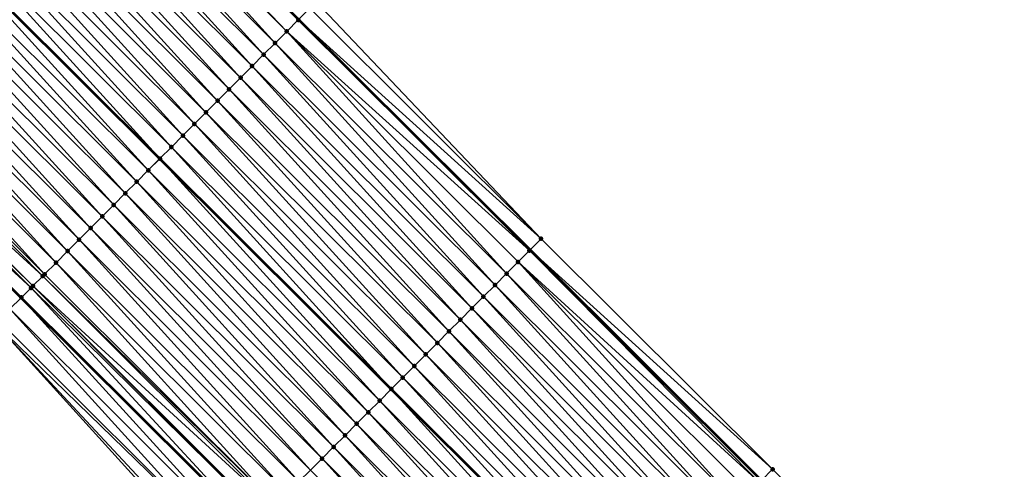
# Model space of a CAD drawing. Header units: feet. Extents: x 2017353 to 2024169, y 808050 to 818690.
# Tile 213 of 256: x 2020302 to 2020363, y 815944 to 815972. Entities that reach past the tile are written whole.
import ezdxf

# ---------------------------------------------------------------- set-up
doc = ezdxf.new("R2010")
doc.units = ezdxf.units.FT
doc.header["$MEASUREMENT"] = 0
for name, color, linetype, lineweight in [('EP_Travel Lane', 172, 'Continuous', 53), ('SB-Road Shots', 141, 'Continuous', 100), ('SB-Road X-Section', 40, 'Continuous', 13), ('STRIPING', 60, 'Continuous', 53)]:
    doc.layers.add(name, color=color, linetype=linetype, lineweight=lineweight)
doc.layers.add('I-77-MM15-17_SB-Surface-BORDER', color=7, linetype='Continuous')
doc.layers.add('I-77-MM15-17_SB-Surface-TIN', color=7, linetype='Continuous')

msp = doc.modelspace()

# ---------------------------------------------------------------- linework, layer by layer
at = {"layer": 'EP_Travel Lane'}
for points in [[(2020262.990891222, 816028.2006442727, 250.4995820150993), (2020277.09796021, 816014.0240096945, 250.3827974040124), (2020291.205050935, 815999.8473532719, 250.2712786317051), (2020305.285207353, 815985.7262846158, 250.1669191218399), (2020319.450980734, 815971.6083452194, 250.033701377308), (2020333.616754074, 815957.4904058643, 249.9004743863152), (2020347.782572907, 815943.3724211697, 249.7837928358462), (2020361.948384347, 815929.2544438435, 249.6644264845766), (2020376.114211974, 815915.136450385, 249.5509571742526), (2020390.280076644, 815901.0184200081, 249.4509640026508), (2020404.446004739, 815886.9003264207, 249.3740481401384), (2020418.611920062, 815872.7822455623, 249.2924898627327), (2020432.777781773, 815858.664218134, 249.1914258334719), (2020446.92111615, 815844.5916611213, 249.0828616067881), (2020461.13466572, 815830.5220584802, 248.9281116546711), (2020475.348201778, 815816.4524692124, 248.7696729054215), (2020489.560133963, 815802.393334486, 248.6327209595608), (2020503.779834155, 815788.3296353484, 248.5167011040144), (2020517.973789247, 815774.3271715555, 248.4101788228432)], [(2020260.015170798, 815997.0298596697, 249.8006359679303), (2020274.125037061, 815982.8559050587, 249.6963866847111), (2020288.281904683, 815968.668510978, 249.5953042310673), (2020302.461393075, 815954.5640388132, 249.5156321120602), (2020316.640892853, 815940.459555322, 249.4400958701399), (2020330.820470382, 815926.3549944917, 249.3928383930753), (2020345.000019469, 815912.2504619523, 249.33523524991), (2020359.179611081, 815898.1458871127, 249.2930900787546), (2020373.359257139, 815884.0412581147, 249.2707459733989), (2020387.538967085, 815869.9365655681, 249.2716354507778), (2020401.718651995, 815855.8318979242, 249.2634178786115), (2020415.898252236, 815841.7273145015, 249.2244101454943), (2020430.097359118, 815827.5950998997, 249.1748303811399), (2020444.260178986, 815813.4734893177, 249.1235874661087), (2020458.4230414, 815799.3518363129, 249.083992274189), (2020472.638023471, 815785.2737482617, 249.050079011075), (2020486.864758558, 815771.2167476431, 249.0029445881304), (2020501.115873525, 815757.1216175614, 248.9684901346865), (2020515.312443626, 815743.0337073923, 248.9050026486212)]]:
    msp.add_polyline3d(points, dxfattribs=at)
at = {"layer": 'I-77-MM15-17_SB-Surface-BORDER', "color": 3, "linetype": 'Continuous', "lineweight": -3}
for points in [[(2020263.764641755, 816028.9705800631, 250.5017501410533), (2020277.581911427, 816014.5055531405, 250.3867891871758), (2020292.586697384, 816001.2222132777, 250.2720835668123), (2020306.713075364, 815987.1589665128, 250.1713135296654), (2020320.518366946, 815972.6793038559, 250.0417432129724), (2020334.298047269, 815958.1740444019, 249.8937559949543), (2020348.463875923, 815944.0560516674, 249.7803301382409), (2020362.629666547, 815929.9380968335, 249.6530700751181), (2020376.795497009, 815915.8201022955, 249.5403154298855), (2020390.961365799, 815901.7020695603, 249.4415036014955), (2020405.127279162, 815887.5839924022, 249.358907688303), (2020419.96005087, 815874.1351547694, 249.2541777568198), (2020433.459052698, 815859.3478910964, 249.1743767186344), (2020447.600082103, 815845.2777200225, 249.0629259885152), (2020461.813619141, 815831.2081338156, 248.9042094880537), (2020476.027133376, 815817.1385701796, 248.7392699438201), (2020490.240840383, 815803.0821192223, 248.5937057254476), (2020504.463496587, 815789.0214453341, 248.4718798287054), (2020518.655111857, 815775.0226211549, 248.3726483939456)], [(2020512.767943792, 815740.4369332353, 248.9508854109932), (2020498.834478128, 815754.7934741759, 248.9860794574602), (2020484.173514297, 815768.4943866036, 249.0215943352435), (2020470.105966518, 815782.7125188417, 249.0505038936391), (2020455.62880194, 815796.5291051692, 249.0707457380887), (2020441.55051971, 815810.7363358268, 249.0923297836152), (2020427.727269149, 815825.2010237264, 249.1389709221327), (2020413.050172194, 815838.8698518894, 249.1757200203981), (2020398.580017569, 815852.6830454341, 249.1876172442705), (2020385.891597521, 815868.2839178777, 249.216380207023), (2020371.854268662, 815882.5314440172, 249.2209351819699), (2020356.566644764, 815895.5245878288, 249.1983661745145), (2020341.843928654, 815909.0843412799, 249.2144225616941), (2020328.195045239, 815923.7213274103, 249.2738693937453), (2020314.335320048, 815938.1467999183, 249.3255679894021), (2020300.879913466, 815952.9776191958, 249.4394747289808), (2020286.381013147, 815966.7617301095, 249.4949558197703), (2020272.17283029, 815980.9141399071, 249.5921255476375), (2020258.970484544, 815995.99076692, 249.7441326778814)]]:
    msp.add_polyline3d(points, dxfattribs=at)
at = {"layer": 'I-77-MM15-17_SB-Surface-TIN', "color": 128, "linetype": 'Continuous', "lineweight": -3}
for points in [[(2020319.426381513, 815971.5836629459, 250.0336472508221), (2020305.260607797, 815985.7016009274, 250.1670615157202), (2020304.884399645, 815985.3241607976, 250.1592866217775)], [(2020319.426381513, 815971.5836629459, 250.0336472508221), (2020319.450980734, 815971.6083452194, 250.033701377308), (2020305.260607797, 815985.7016009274, 250.1670615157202)], [(2020318.720437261, 815970.8753955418, 250.0211286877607), (2020304.884399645, 815985.3241607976, 250.1592866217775), (2020304.554640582, 815984.993356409, 250.1461855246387)], [(2020318.720437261, 815970.8753955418, 250.0211286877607), (2020319.426381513, 815971.5836629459, 250.0336472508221), (2020304.884399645, 815985.3241607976, 250.1592866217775)], [(2020318.014459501, 815970.1671615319, 249.9964150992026), (2020304.554640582, 815984.993356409, 250.1461855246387), (2020303.848651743, 815984.2851334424, 250.1174391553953)], [(2020318.014459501, 815970.1671615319, 249.9964150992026), (2020318.720437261, 815970.8753955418, 250.0211286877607), (2020304.554640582, 815984.993356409, 250.1461855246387)], [(2020317.308479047, 815969.4589302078, 249.9707207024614), (2020303.848651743, 815984.2851334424, 250.1174391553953), (2020303.142670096, 815983.5769033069, 250.0913106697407)], [(2020317.308479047, 815969.4589302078, 249.9707207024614), (2020318.014459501, 815970.1671615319, 249.9964150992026), (2020303.848651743, 815984.2851334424, 250.1174391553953)], [(2020316.602508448, 815968.750689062, 249.9486130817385), (2020303.142670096, 815983.5769033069, 250.0913106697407), (2020302.436694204, 815982.8686674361, 250.0672766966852)], [(2020316.602508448, 815968.750689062, 249.9486130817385), (2020317.308479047, 815969.4589302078, 249.9707207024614), (2020303.142670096, 815983.5769033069, 250.0913106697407)], [(2020315.896543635, 815968.0424421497, 249.9286112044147), (2020302.436694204, 815982.8686674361, 250.0672766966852), (2020301.730724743, 815982.1604251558, 250.0455833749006)], [(2020315.896543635, 815968.0424421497, 249.9286112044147), (2020316.602508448, 815968.750689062, 249.9486130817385), (2020302.436694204, 815982.8686674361, 250.0672766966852)], [(2020315.190578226, 815967.3341958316, 249.9083924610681), (2020301.730724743, 815982.1604251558, 250.0455833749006), (2020301.024752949, 815981.4521852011, 250.0230407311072)], [(2020315.190578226, 815967.3341958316, 249.9083924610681), (2020315.896543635, 815968.0424421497, 249.9286112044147), (2020301.730724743, 815982.1604251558, 250.0455833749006)], [(2020314.484607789, 815966.6259545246, 249.8863436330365), (2020301.024752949, 815981.4521852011, 250.0230407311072), (2020300.318779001, 815980.7439473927, 249.9997142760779)], [(2020314.484607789, 815966.6259545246, 249.8863436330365), (2020315.190578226, 815967.3341958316, 249.9083924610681), (2020301.024752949, 815981.4521852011, 250.0230407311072)], [(2020313.778633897, 815965.9177166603, 249.8630376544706), (2020300.318779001, 815980.7439473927, 249.9997142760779), (2020299.612803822, 815980.0357108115, 249.9759397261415)], [(2020313.778633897, 815965.9177166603, 249.8630376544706), (2020314.484607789, 815966.6259545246, 249.8863436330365), (2020300.318779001, 815980.7439473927, 249.9997142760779)], [(2020313.072658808, 815965.2094799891, 249.8392959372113), (2020299.612803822, 815980.0357108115, 249.9759397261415), (2020298.906826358, 815979.3274765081, 249.9513333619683)], [(2020313.072658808, 815965.2094799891, 249.8392959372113), (2020313.778633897, 815965.9177166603, 249.8630376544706), (2020299.612803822, 815980.0357108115, 249.9759397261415)], [(2020312.366686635, 815964.5012404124, 249.8166153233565), (2020298.906826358, 815979.3274765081, 249.9513333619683), (2020298.200849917, 815978.6192411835, 249.9270998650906)], [(2020312.366686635, 815964.5012404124, 249.8166153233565), (2020313.072658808, 815965.2094799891, 249.8392959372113), (2020298.906826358, 815979.3274765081, 249.9513333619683)], [(2020311.660715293, 815963.7930000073, 249.7942371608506), (2020298.200849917, 815978.6192411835, 249.9270998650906), (2020297.494875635, 815977.9110037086, 249.9036517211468)], [(2020311.660715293, 815963.7930000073, 249.7942371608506), (2020312.366686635, 815964.5012404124, 249.8166153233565), (2020298.200849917, 815978.6192411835, 249.9270998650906)], [(2020310.954741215, 815963.0847623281, 249.7708635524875), (2020297.494875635, 815977.9110037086, 249.9036517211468), (2020296.788887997, 815977.2027795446, 249.8753425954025)], [(2020310.954741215, 815963.0847623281, 249.7708635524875), (2020311.660715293, 815963.7930000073, 249.7942371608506), (2020297.494875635, 815977.9110037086, 249.9036517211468)], [(2020310.248769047, 815962.3765227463, 249.7481847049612), (2020296.780207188, 815977.1940712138, 249.874998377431), (2020296.082901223, 815976.4945545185, 249.847348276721)], [(2020296.788887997, 815977.2027795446, 249.8753425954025), (2020296.780207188, 815977.1940712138, 249.874998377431), (2020310.946059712, 815963.0760529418, 249.7705846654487)], [(2020310.248769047, 815962.3765227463, 249.7481847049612), (2020310.946059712, 815963.0760529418, 249.7705846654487), (2020296.780207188, 815977.1940712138, 249.874998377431)], [(2020310.954741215, 815963.0847623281, 249.7708635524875), (2020296.788887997, 815977.2027795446, 249.8753425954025), (2020310.946059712, 815963.0760529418, 249.7705846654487)], [(2020309.542795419, 815961.6682846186, 249.7249749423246), (2020296.082901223, 815976.4945545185, 249.847348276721), (2020295.376921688, 815975.7863222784, 249.8219884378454)], [(2020309.542795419, 815961.6682846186, 249.7249749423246), (2020310.248769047, 815962.3765227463, 249.7481847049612), (2020296.082901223, 815976.4945545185, 249.847348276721)], [(2020308.836822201, 815960.9600460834, 249.7019139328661), (2020295.376921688, 815975.7863222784, 249.8219884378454), (2020294.670939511, 815975.0780926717, 249.7956669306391)], [(2020308.836822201, 815960.9600460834, 249.7019139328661), (2020309.542795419, 815961.6682846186, 249.7249749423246), (2020295.376921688, 815975.7863222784, 249.8219884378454)], [(2020308.130854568, 815960.2518019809, 249.6808859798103), (2020294.670939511, 815975.0780926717, 249.7956669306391), (2020293.96496716, 815974.3698532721, 249.7729215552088)], [(2020308.130854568, 815960.2518019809, 249.6808859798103), (2020308.836822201, 815960.9600460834, 249.7019139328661), (2020294.670939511, 815975.0780926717, 249.7956669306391)], [(2020307.424896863, 815959.5435479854, 249.6634708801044), (2020293.96496716, 815974.3698532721, 249.7729215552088), (2020293.259003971, 815973.6616047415, 249.753510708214)], [(2020307.424896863, 815959.5435479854, 249.6634708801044), (2020308.130854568, 815960.2518019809, 249.6808859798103), (2020293.96496716, 815974.3698532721, 249.7729215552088)], [(2020306.718941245, 815958.8352919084, 249.6468158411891), (2020293.259003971, 815973.6616047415, 249.753510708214), (2020292.553042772, 815972.9533542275, 249.7348241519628)], [(2020306.718941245, 815958.8352919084, 249.6468158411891), (2020307.424896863, 815959.5435479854, 249.6634708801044), (2020293.259003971, 815973.6616047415, 249.753510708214)], [(2020306.012981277, 815958.1270401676, 249.628577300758), (2020292.553042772, 815972.9533542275, 249.7348241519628), (2020291.847079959, 815972.2451053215, 249.715550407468)], [(2020306.012981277, 815958.1270401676, 249.628577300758), (2020306.718941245, 815958.8352919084, 249.6468158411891), (2020292.553042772, 815972.9533542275, 249.7348241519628)], [(2020334.298047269, 815958.1740444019, 249.8937559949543), (2020320.518366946, 815972.6793038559, 250.0417432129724), (2020320.132295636, 815972.2919603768, 250.0352004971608)], [(2020305.307018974, 815957.418790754, 249.6094888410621), (2020291.847079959, 815972.2451053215, 249.715550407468), (2020291.141114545, 815971.5368590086, 249.6953296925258)], [(2020305.307018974, 815957.418790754, 249.6094888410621), (2020306.012981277, 815958.1270401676, 249.628577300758), (2020291.847079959, 815972.2451053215, 249.715550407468)], [(2020334.298047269, 815958.1740444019, 249.8937559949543), (2020320.132295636, 815972.2919603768, 250.0352004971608), (2020319.450980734, 815971.6083452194, 250.033701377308)], [(2020304.601055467, 815956.71054254, 249.5899623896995), (2020291.141114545, 815971.5368590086, 249.6953296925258), (2020290.435148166, 815970.8286136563, 249.6747581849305)], [(2020304.601055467, 815956.71054254, 249.5899623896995), (2020305.307018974, 815957.418790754, 249.6094888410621), (2020291.141114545, 815971.5368590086, 249.6953296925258)], [(2020333.58464189, 815957.4581833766, 249.9007469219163), (2020319.426381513, 815971.5836629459, 250.0336472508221), (2020318.720437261, 815970.8753955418, 250.0211286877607)], [(2020319.426381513, 815971.5836629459, 250.0336472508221), (2020333.616754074, 815957.4904058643, 249.9004743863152), (2020319.450980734, 815971.6083452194, 250.033701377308)], [(2020333.592156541, 815957.4657236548, 249.9007169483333), (2020333.616754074, 815957.4904058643, 249.9004743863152), (2020319.426381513, 815971.5836629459, 250.0336472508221)], [(2020333.58464189, 815957.4581833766, 249.9007469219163), (2020333.592156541, 815957.4657236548, 249.9007169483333), (2020319.426381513, 815971.5836629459, 250.0336472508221)], [(2020334.298047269, 815958.1740444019, 249.8937559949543), (2020319.450980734, 815971.6083452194, 250.033701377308), (2020333.616754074, 815957.4904058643, 249.9004743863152)], [(2020303.895090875, 815956.0022954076, 249.5700409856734), (2020290.435148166, 815970.8286136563, 249.6747581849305), (2020289.72918111, 815970.1203689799, 249.6539398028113)], [(2020303.895090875, 815956.0022954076, 249.5700409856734), (2020304.601055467, 815956.71054254, 249.5899623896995), (2020290.435148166, 815970.8286136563, 249.6747581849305)], [(2020332.180237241, 815956.0492195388, 249.864470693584), (2020318.720437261, 815970.8753955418, 250.0211286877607), (2020318.014459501, 815970.1671615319, 249.9964150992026)], [(2020332.180237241, 815956.0492195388, 249.864470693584), (2020332.886214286, 815956.7574542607, 249.888924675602), (2020318.720437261, 815970.8753955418, 250.0211286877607)], [(2020332.886214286, 815956.7574542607, 249.888924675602), (2020333.58464189, 815957.4581833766, 249.9007469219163), (2020318.720437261, 815970.8753955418, 250.0211286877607)], [(2020303.781888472, 815955.8887282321, 249.5666215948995), (2020289.72918111, 815970.1203689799, 249.6539398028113), (2020289.023202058, 815969.4121362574, 249.6287561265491)], [(2020303.781888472, 815955.8887282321, 249.5666215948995), (2020303.895090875, 815956.0022954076, 249.5700409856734), (2020289.72918111, 815970.1203689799, 249.6539398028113)], [(2020331.474262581, 815955.3409824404, 249.8408845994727), (2020318.014459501, 815970.1671615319, 249.9964150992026), (2020317.308479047, 815969.4589302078, 249.9707207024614)], [(2020331.474262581, 815955.3409824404, 249.8408845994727), (2020332.180237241, 815956.0492195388, 249.864470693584), (2020318.014459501, 815970.1671615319, 249.9964150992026)], [(2020303.189115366, 815955.2940591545, 249.5461465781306), (2020289.023202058, 815969.4121362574, 249.6287561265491), (2020288.913366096, 815969.3019531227, 249.6242096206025)], [(2020303.189115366, 815955.2940591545, 249.5461465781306), (2020303.781888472, 815955.8887282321, 249.5666215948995), (2020289.023202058, 815969.4121362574, 249.6287561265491)], [(2020330.768295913, 815954.6327373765, 249.8202073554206), (2020317.308479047, 815969.4589302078, 249.9707207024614), (2020316.602508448, 815968.750689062, 249.9486130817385)], [(2020330.768295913, 815954.6327373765, 249.8202073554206), (2020331.474262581, 815955.3409824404, 249.8408845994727), (2020317.308479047, 815969.4589302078, 249.9707207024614)], [(2020303.067034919, 815955.171591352, 249.5413625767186), (2020288.913366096, 815969.3019531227, 249.6242096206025), (2020288.317205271, 815968.7039212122, 249.5971169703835)], [(2020303.067034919, 815955.171591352, 249.5413625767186), (2020303.189115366, 815955.2940591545, 249.5461465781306), (2020288.913366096, 815969.3019531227, 249.6242096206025)], [(2020330.062342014, 815953.9244795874, 249.8041771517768), (2020316.602508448, 815968.750689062, 249.9486130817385), (2020315.896543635, 815968.0424421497, 249.9286112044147)], [(2020330.062342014, 815953.9244795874, 249.8041771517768), (2020330.768295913, 815954.6327373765, 249.8202073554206), (2020316.602508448, 815968.750689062, 249.9486130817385)], [(2020288.317205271, 815968.7039212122, 249.5971169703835), (2020288.281904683, 815968.668510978, 249.5953042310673), (2020302.461393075, 815954.5640388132, 249.5156321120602)], [(2020301.777123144, 815953.8776277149, 249.483360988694), (2020302.461393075, 815954.5640388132, 249.5156321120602), (2020288.281904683, 815968.668510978, 249.5953042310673)], [(2020302.483124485, 815954.5858382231, 249.5166569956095), (2020288.317205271, 815968.7039212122, 249.5971169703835), (2020302.461393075, 815954.5640388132, 249.5156321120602)], [(2020302.483124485, 815954.5858382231, 249.5166569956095), (2020303.067034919, 815955.171591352, 249.5413625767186), (2020288.317205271, 815968.7039212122, 249.5971169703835)], [(2020329.356386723, 815953.2162231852, 249.7876404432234), (2020315.896543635, 815968.0424421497, 249.9286112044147), (2020315.190578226, 815967.3341958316, 249.9083924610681)], [(2020329.356386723, 815953.2162231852, 249.7876404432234), (2020330.062342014, 815953.9244795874, 249.8041771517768), (2020315.896543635, 815968.0424421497, 249.9286112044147)], [(2020328.650426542, 815952.5079716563, 249.7693240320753), (2020315.190578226, 815967.3341958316, 249.9083924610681), (2020314.484607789, 815966.6259545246, 249.8863436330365)], [(2020328.650426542, 815952.5079716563, 249.7693240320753), (2020329.356386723, 815953.2162231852, 249.7876404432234), (2020315.190578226, 815967.3341958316, 249.9083924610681)], [(2020327.94446724, 815951.7997192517, 249.751327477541), (2020314.484607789, 815966.6259545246, 249.8863436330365), (2020313.778633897, 815965.9177166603, 249.8630376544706)], [(2020327.94446724, 815951.7997192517, 249.751327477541), (2020328.650426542, 815952.5079716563, 249.7693240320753), (2020314.484607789, 815966.6259545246, 249.8863436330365)], [(2020327.238505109, 815951.0914696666, 249.7323013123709), (2020313.778633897, 815965.9177166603, 249.8630376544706), (2020313.072658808, 815965.2094799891, 249.8392959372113)], [(2020327.238505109, 815951.0914696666, 249.7323013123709), (2020327.94446724, 815951.7997192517, 249.751327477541), (2020313.778633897, 815965.9177166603, 249.8630376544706)], [(2020326.532541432, 815950.3832216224, 249.712712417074), (2020313.072658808, 815965.2094799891, 249.8392959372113), (2020312.366686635, 815964.5012404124, 249.8166153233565)], [(2020326.532541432, 815950.3832216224, 249.712712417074), (2020327.238505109, 815951.0914696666, 249.7323013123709), (2020313.072658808, 815965.2094799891, 249.8392959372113)], [(2020325.826580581, 815949.6749707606, 249.6941524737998), (2020312.366686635, 815964.5012404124, 249.8166153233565), (2020311.660715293, 815963.7930000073, 249.7942371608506)], [(2020325.826580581, 815949.6749707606, 249.6941524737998), (2020326.532541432, 815950.3832216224, 249.712712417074), (2020312.366686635, 815964.5012404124, 249.8166153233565)], [(2020325.120617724, 815948.9667218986, 249.6748621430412), (2020311.660715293, 815963.7930000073, 249.7942371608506), (2020310.954741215, 815963.0847623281, 249.7708635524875)], [(2020325.120617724, 815948.9667218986, 249.6748621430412), (2020325.826580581, 815949.6749707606, 249.6941524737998), (2020311.660715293, 815963.7930000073, 249.7942371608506)], [(2020324.414654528, 815948.2584733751, 249.6554483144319), (2020310.946059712, 815963.0760529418, 249.7705846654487), (2020310.248769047, 815962.3765227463, 249.7481847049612)], [(2020310.954741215, 815963.0847623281, 249.7708635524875), (2020310.946059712, 815963.0760529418, 249.7705846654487), (2020325.111935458, 815948.9580115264, 249.6746233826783)], [(2020324.414654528, 815948.2584733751, 249.6554483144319), (2020325.111935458, 815948.9580115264, 249.6746233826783), (2020310.946059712, 815963.0760529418, 249.7705846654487)], [(2020325.120617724, 815948.9667218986, 249.6748621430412), (2020310.954741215, 815963.0847623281, 249.7708635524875), (2020325.111935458, 815948.9580115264, 249.6746233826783)], [(2020323.70868832, 815947.5502278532, 249.6349383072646), (2020310.248769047, 815962.3765227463, 249.7481847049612), (2020309.542795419, 815961.6682846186, 249.7249749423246)], [(2020323.70868832, 815947.5502278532, 249.6349383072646), (2020324.414654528, 815948.2584733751, 249.6554483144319), (2020310.248769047, 815962.3765227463, 249.7481847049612)], [(2020323.002718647, 815946.8419857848, 249.6131672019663), (2020309.542795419, 815961.6682846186, 249.7249749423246), (2020308.836822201, 815960.9600460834, 249.7019139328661)], [(2020323.002718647, 815946.8419857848, 249.6131672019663), (2020323.70868832, 815947.5502278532, 249.6349383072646), (2020309.542795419, 815961.6682846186, 249.7249749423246)], [(2020322.296755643, 815946.1337370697, 249.5938232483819), (2020308.836822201, 815960.9600460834, 249.7019139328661), (2020308.130854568, 815960.2518019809, 249.6808859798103)], [(2020322.296755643, 815946.1337370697, 249.5938232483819), (2020323.002718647, 815946.8419857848, 249.6131672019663), (2020308.836822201, 815960.9600460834, 249.7019139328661)], [(2020321.590801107, 815945.4254799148, 249.5775614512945), (2020308.130854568, 815960.2518019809, 249.6808859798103), (2020307.424896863, 815959.5435479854, 249.6634708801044)], [(2020321.590801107, 815945.4254799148, 249.5775614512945), (2020322.296755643, 815946.1337370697, 249.5938232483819), (2020308.130854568, 815960.2518019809, 249.6808859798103)], [(2020320.884852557, 815944.7172167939, 249.5634782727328), (2020307.424896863, 815959.5435479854, 249.6634708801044), (2020306.718941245, 815958.8352919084, 249.6468158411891)], [(2020320.884852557, 815944.7172167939, 249.5634782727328), (2020321.590801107, 815945.4254799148, 249.5775614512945), (2020307.424896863, 815959.5435479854, 249.6634708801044)], [(2020320.178898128, 815944.0089595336, 249.547254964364), (2020306.718941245, 815958.8352919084, 249.6468158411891), (2020306.012981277, 815958.1270401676, 249.628577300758)], [(2020320.178898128, 815944.0089595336, 249.547254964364), (2020320.884852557, 815944.7172167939, 249.5634782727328), (2020306.718941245, 815958.8352919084, 249.6468158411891)], [(2020319.472938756, 815943.3007071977, 249.5292332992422), (2020306.012981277, 815958.1270401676, 249.628577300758), (2020305.307018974, 815957.418790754, 249.6094888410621)], [(2020319.472938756, 815943.3007071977, 249.5292332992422), (2020320.178898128, 815944.0089595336, 249.547254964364), (2020306.012981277, 815958.1270401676, 249.628577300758)], [(2020348.463875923, 815944.0560516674, 249.7803301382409), (2020334.298047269, 815958.1740444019, 249.8937559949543), (2020333.616754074, 815957.4904058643, 249.9004743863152)], [(2020318.766979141, 815942.5924551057, 249.5111225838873), (2020305.307018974, 815957.418790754, 249.6094888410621), (2020304.601055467, 815956.71054254, 249.5899623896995)], [(2020318.766979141, 815942.5924551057, 249.5111225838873), (2020319.472938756, 815943.3007071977, 249.5292332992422), (2020305.307018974, 815957.418790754, 249.6094888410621)], [(2020347.668197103, 815943.2576567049, 249.783997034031), (2020333.58464189, 815957.4581833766, 249.9007469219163), (2020332.886214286, 815956.7574542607, 249.888924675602)], [(2020347.757975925, 815943.3477401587, 249.7839178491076), (2020333.592156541, 815957.4657236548, 249.9007169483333), (2020333.58464189, 815957.4581833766, 249.9007469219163)], [(2020347.668197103, 815943.2576567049, 249.783997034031), (2020347.757975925, 815943.3477401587, 249.7839178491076), (2020333.58464189, 815957.4581833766, 249.9007469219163)], [(2020333.592156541, 815957.4657236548, 249.9007169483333), (2020347.782572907, 815943.3724211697, 249.7837928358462), (2020333.616754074, 815957.4904058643, 249.9004743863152)], [(2020347.757975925, 815943.3477401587, 249.7839178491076), (2020347.782572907, 815943.3724211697, 249.7837928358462), (2020333.592156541, 815957.4657236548, 249.9007169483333)], [(2020348.463875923, 815944.0560516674, 249.7803301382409), (2020333.616754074, 815957.4904058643, 249.9004743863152), (2020347.782572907, 815943.3724211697, 249.7837928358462)], [(2020318.061018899, 815941.8842036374, 249.4927841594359), (2020304.601055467, 815956.71054254, 249.5899623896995), (2020303.895090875, 815956.0022954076, 249.5700409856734)], [(2020318.061018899, 815941.8842036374, 249.4927841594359), (2020318.766979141, 815942.5924551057, 249.5111225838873), (2020304.601055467, 815956.71054254, 249.5899623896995)], [(2020346.346071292, 815941.9312214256, 249.7530103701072), (2020332.886214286, 815956.7574542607, 249.888924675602), (2020332.180237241, 815956.0492195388, 249.864470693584)], [(2020346.346071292, 815941.9312214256, 249.7530103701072), (2020347.052039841, 815942.6394646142, 249.7743720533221), (2020332.886214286, 815956.7574542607, 249.888924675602)], [(2020347.052039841, 815942.6394646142, 249.7743720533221), (2020347.668197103, 815943.2576567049, 249.783997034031), (2020332.886214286, 815956.7574542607, 249.888924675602)], [(2020317.926833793, 815941.7495838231, 249.4891536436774), (2020303.781888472, 815955.8887282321, 249.5666215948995), (2020303.189115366, 815955.2940591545, 249.5461465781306)], [(2020318.061018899, 815941.8842036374, 249.4927841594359), (2020303.895090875, 815956.0022954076, 249.5700409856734), (2020303.781888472, 815955.8887282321, 249.5666215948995)], [(2020317.926833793, 815941.7495838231, 249.4891536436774), (2020318.061018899, 815941.8842036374, 249.4927841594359), (2020303.781888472, 815955.8887282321, 249.5666215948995)], [(2020345.640100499, 815941.2229804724, 249.7308323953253), (2020332.180237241, 815956.0492195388, 249.864470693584), (2020331.474262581, 815955.3409824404, 249.8408845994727)], [(2020345.640100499, 815941.2229804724, 249.7308323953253), (2020346.346071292, 815941.9312214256, 249.7530103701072), (2020332.180237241, 815956.0492195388, 249.864470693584)], [(2020316.649055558, 815940.4677434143, 249.4405088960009), (2020303.067034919, 815955.171591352, 249.5413625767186), (2020302.483124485, 815954.5858382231, 249.5166569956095)], [(2020317.303761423, 815941.1245133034, 249.4685899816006), (2020303.189115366, 815955.2940591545, 249.5461465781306), (2020303.067034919, 815955.171591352, 249.5413625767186)], [(2020316.649055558, 815940.4677434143, 249.4405088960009), (2020317.303761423, 815941.1245133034, 249.4685899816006), (2020303.067034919, 815955.171591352, 249.5413625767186)], [(2020317.303761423, 815941.1245133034, 249.4685899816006), (2020317.355047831, 815941.1759629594, 249.4705052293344), (2020303.189115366, 815955.2940591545, 249.5461465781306)], [(2020317.355047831, 815941.1759629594, 249.4705052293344), (2020317.926833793, 815941.7495838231, 249.4891536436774), (2020303.189115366, 815955.2940591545, 249.5461465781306)], [(2020344.93413884, 815940.5147304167, 249.7119784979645), (2020331.474262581, 815955.3409824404, 249.8408845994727), (2020330.768295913, 815954.6327373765, 249.8202073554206)], [(2020344.93413884, 815940.5147304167, 249.7119784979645), (2020345.640100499, 815941.2229804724, 249.7308323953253), (2020331.474262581, 815955.3409824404, 249.8408845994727)], [(2020315.943047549, 815939.7595395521, 249.404785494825), (2020302.461393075, 815954.5640388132, 249.5156321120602), (2020301.777123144, 815953.8776277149, 249.483360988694)], [(2020302.483124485, 815954.5858382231, 249.5166569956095), (2020302.461393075, 815954.5640388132, 249.5156321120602), (2020316.640892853, 815940.459555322, 249.4400958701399)], [(2020315.943047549, 815939.7595395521, 249.404785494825), (2020316.640892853, 815940.459555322, 249.4400958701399), (2020302.461393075, 815954.5640388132, 249.5156321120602)], [(2020316.649055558, 815940.4677434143, 249.4405088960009), (2020302.483124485, 815954.5858382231, 249.5166569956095), (2020316.640892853, 815940.459555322, 249.4400958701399)], [(2020344.228190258, 815939.8064673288, 249.6978836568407), (2020330.768295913, 815954.6327373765, 249.8202073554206), (2020330.062342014, 815953.9244795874, 249.8041771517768)], [(2020344.228190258, 815939.8064673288, 249.6978836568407), (2020344.93413884, 815940.5147304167, 249.7119784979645), (2020330.768295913, 815954.6327373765, 249.8202073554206)], [(2020315.237037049, 815939.051338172, 249.3681556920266), (2020301.777123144, 815953.8776277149, 249.483360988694), (2020301.071117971, 815953.169421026, 249.4486702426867)], [(2020315.237037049, 815939.051338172, 249.3681556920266), (2020315.943047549, 815939.7595395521, 249.404785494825), (2020301.777123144, 815953.8776277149, 249.483360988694)], [(2020343.522243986, 815939.0982019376, 249.6846300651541), (2020330.062342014, 815953.9244795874, 249.8041771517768), (2020329.356386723, 815953.2162231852, 249.7876404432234)], [(2020343.522243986, 815939.0982019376, 249.6846300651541), (2020344.228190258, 815939.8064673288, 249.6978836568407), (2020330.062342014, 815953.9244795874, 249.8041771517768)], [(2020315.237037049, 815939.051338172, 249.3681556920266), (2020301.071117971, 815953.169421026, 249.4486702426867), (2020300.879913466, 815952.9776191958, 249.4394747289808)], [(2020342.816291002, 815938.3899432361, 249.6689334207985), (2020329.356386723, 815953.2162231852, 249.7876404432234), (2020328.650426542, 815952.5079716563, 249.7693240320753)], [(2020342.816291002, 815938.3899432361, 249.6689334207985), (2020343.522243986, 815939.0982019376, 249.6846300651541), (2020329.356386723, 815953.2162231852, 249.7876404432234)], [(2020314.335320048, 815938.1467999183, 249.3255679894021), (2020314.531033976, 815938.3431293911, 249.3342284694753), (2020300.879913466, 815952.9776191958, 249.4394747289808)], [(2020314.531033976, 815938.3431293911, 249.3342284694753), (2020315.237037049, 815939.051338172, 249.3681556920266), (2020300.879913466, 815952.9776191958, 249.4394747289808)], [(2020342.110333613, 815937.6816889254, 249.6516333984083), (2020328.650426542, 815952.5079716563, 249.7693240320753), (2020327.94446724, 815951.7997192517, 249.751327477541)], [(2020342.110333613, 815937.6816889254, 249.6516333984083), (2020342.816291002, 815938.3899432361, 249.6689334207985), (2020328.650426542, 815952.5079716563, 249.7693240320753)], [(2020341.404379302, 815936.9734315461, 249.6354538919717), (2020327.94446724, 815951.7997192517, 249.751327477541), (2020327.238505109, 815951.0914696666, 249.7323013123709)], [(2020341.404379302, 815936.9734315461, 249.6354538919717), (2020342.110333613, 815937.6816889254, 249.6516333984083), (2020327.94446724, 815951.7997192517, 249.751327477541)], [(2020340.698420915, 815936.2651782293, 249.6177909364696), (2020327.238505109, 815951.0914696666, 249.7323013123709), (2020326.532541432, 815950.3832216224, 249.712712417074)], [(2020340.698420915, 815936.2651782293, 249.6177909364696), (2020341.404379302, 815936.9734315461, 249.6354538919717), (2020327.238505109, 815951.0914696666, 249.7323013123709)], [(2020339.992468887, 815935.5569185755, 249.6024420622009), (2020326.532541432, 815950.3832216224, 249.712712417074), (2020325.826580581, 815949.6749707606, 249.6941524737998)], [(2020339.992468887, 815935.5569185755, 249.6024420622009), (2020340.698420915, 815936.2651782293, 249.6177909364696), (2020326.532541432, 815950.3832216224, 249.712712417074)], [(2020339.286518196, 815934.8486575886, 249.5875800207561), (2020325.826580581, 815949.6749707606, 249.6941524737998), (2020325.120617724, 815948.9667218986, 249.6748621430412)], [(2020339.286518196, 815934.8486575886, 249.5875800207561), (2020339.992468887, 815935.5569185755, 249.6024420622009), (2020325.826580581, 815949.6749707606, 249.6941524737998)], [(2020338.580558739, 815934.1404053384, 249.5695275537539), (2020325.111935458, 815948.9580115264, 249.6746233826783), (2020324.414654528, 815948.2584733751, 249.6554483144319)], [(2020325.120617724, 815948.9667218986, 249.6748621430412), (2020325.111935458, 815948.9580115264, 249.6746233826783), (2020339.277835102, 815934.8399462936, 249.5873579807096)], [(2020338.580558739, 815934.1404053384, 249.5695275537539), (2020339.277835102, 815934.8399462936, 249.5873579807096), (2020325.111935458, 815948.9580115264, 249.6746233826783)], [(2020339.286518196, 815934.8486575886, 249.5875800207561), (2020325.120617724, 815948.9667218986, 249.6748621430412), (2020339.277835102, 815934.8399462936, 249.5873579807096)], [(2020337.874603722, 815933.4321486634, 249.5530908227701), (2020324.414654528, 815948.2584733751, 249.6554483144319), (2020323.70868832, 815947.5502278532, 249.6349383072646)], [(2020337.874603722, 815933.4321486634, 249.5530908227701), (2020338.580558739, 815934.1404053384, 249.5695275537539), (2020324.414654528, 815948.2584733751, 249.6554483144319)], [(2020337.168640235, 815932.7239004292, 249.533571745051), (2020323.70868832, 815947.5502278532, 249.6349383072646), (2020323.002718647, 815946.8419857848, 249.6131672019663)], [(2020337.168640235, 815932.7239004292, 249.533571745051), (2020337.874603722, 815933.4321486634, 249.5530908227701), (2020323.70868832, 815947.5502278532, 249.6349383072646)], [(2020336.462680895, 815932.0156480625, 249.5155618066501), (2020323.002718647, 815946.8419857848, 249.6131672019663), (2020322.296755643, 815946.1337370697, 249.5938232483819)], [(2020336.462680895, 815932.0156480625, 249.5155618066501), (2020337.168640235, 815932.7239004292, 249.533571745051), (2020323.002718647, 815946.8419857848, 249.6131672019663)], [(2020335.756739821, 815931.3073774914, 249.5041997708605), (2020322.296755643, 815946.1337370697, 249.5938232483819), (2020321.590801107, 815945.4254799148, 249.5775614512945)], [(2020335.756739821, 815931.3073774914, 249.5041997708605), (2020336.462680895, 815932.0156480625, 249.5155618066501), (2020322.296755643, 815946.1337370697, 249.5938232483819)], [(2020335.050805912, 815930.5990997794, 249.4954454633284), (2020321.590801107, 815945.4254799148, 249.5775614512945), (2020320.884852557, 815944.7172167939, 249.5634782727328)], [(2020335.050805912, 815930.5990997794, 249.4954454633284), (2020335.756739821, 815931.3073774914, 249.5041997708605), (2020321.590801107, 815945.4254799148, 249.5775614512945)], [(2020334.344861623, 815929.8908324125, 249.482913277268), (2020320.884852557, 815944.7172167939, 249.5634782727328), (2020320.178898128, 815944.0089595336, 249.547254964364)], [(2020334.344861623, 815929.8908324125, 249.482913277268), (2020335.050805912, 815930.5990997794, 249.4954454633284), (2020320.884852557, 815944.7172167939, 249.5634782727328)], [(2020362.629666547, 815929.9380968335, 249.6530700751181), (2020348.463875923, 815944.0560516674, 249.7803301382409), (2020347.782572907, 815943.3724211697, 249.7837928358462)]]:
    msp.add_3dface(points, dxfattribs=at)
at = {"layer": 'SB-Road Shots', "lineweight": 100}
for p in [(2020319.426381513, 815971.5836629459, 250.0336472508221), (2020318.720437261, 815970.8753955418, 250.0211286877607), (2020318.014459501, 815970.1671615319, 249.9964150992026), (2020317.308479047, 815969.4589302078, 249.9707207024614), (2020316.602508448, 815968.750689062, 249.9486130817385), (2020315.896543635, 815968.0424421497, 249.9286112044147), (2020315.190578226, 815967.3341958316, 249.9083924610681), (2020314.484607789, 815966.6259545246, 249.8863436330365), (2020313.778633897, 815965.9177166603, 249.8630376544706), (2020313.072658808, 815965.2094799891, 249.8392959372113), (2020312.366686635, 815964.5012404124, 249.8166153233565), (2020311.660715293, 815963.7930000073, 249.7942371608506), (2020310.954741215, 815963.0847623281, 249.7708635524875), (2020310.248769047, 815962.3765227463, 249.7481847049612), (2020309.542795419, 815961.6682846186, 249.7249749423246), (2020308.836822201, 815960.9600460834, 249.7019139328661), (2020308.130854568, 815960.2518019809, 249.6808859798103), (2020307.424896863, 815959.5435479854, 249.6634708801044), (2020306.718941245, 815958.8352919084, 249.6468158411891), (2020306.012981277, 815958.1270401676, 249.628577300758), (2020334.298047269, 815958.1740444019, 249.8937559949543), (2020305.307018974, 815957.418790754, 249.6094888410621), (2020333.58464189, 815957.4581833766, 249.9007469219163), (2020333.592156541, 815957.4657236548, 249.9007169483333), (2020304.601055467, 815956.71054254, 249.5899623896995), (2020332.886214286, 815956.7574542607, 249.888924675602), (2020303.781888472, 815955.8887282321, 249.5666215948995), (2020303.895090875, 815956.0022954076, 249.5700409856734), (2020332.180237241, 815956.0492195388, 249.864470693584), (2020303.067034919, 815955.171591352, 249.5413625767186), (2020303.189115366, 815955.2940591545, 249.5461465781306), (2020331.474262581, 815955.3409824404, 249.8408845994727), (2020302.483124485, 815954.5858382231, 249.5166569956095), (2020330.768295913, 815954.6327373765, 249.8202073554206), (2020330.062342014, 815953.9244795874, 249.8041771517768), (2020329.356386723, 815953.2162231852, 249.7876404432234), (2020328.650426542, 815952.5079716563, 249.7693240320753), (2020327.94446724, 815951.7997192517, 249.751327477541), (2020327.238505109, 815951.0914696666, 249.7323013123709), (2020326.532541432, 815950.3832216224, 249.712712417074), (2020325.826580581, 815949.6749707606, 249.6941524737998), (2020325.120617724, 815948.9667218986, 249.6748621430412), (2020324.414654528, 815948.2584733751, 249.6554483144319), (2020323.70868832, 815947.5502278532, 249.6349383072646), (2020323.002718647, 815946.8419857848, 249.6131672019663), (2020322.296755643, 815946.1337370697, 249.5938232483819), (2020321.590801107, 815945.4254799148, 249.5775614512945), (2020320.884852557, 815944.7172167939, 249.5634782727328), (2020348.463875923, 815944.0560516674, 249.7803301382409)]:
    msp.add_point(p, dxfattribs=at)
at = {"layer": 'SB-Road X-Section', "extrusion": (-0.7082963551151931, 0.7059045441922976, 0.003879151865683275), "elevation": -854965.8671164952, "flags": 128}
msp.add_lwpolyline([(-2004119.498809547, 3566.740587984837), (-2004119.441243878, 3566.739951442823), (-2004118.441243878, 3566.732249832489), (-2004117.441243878, 3566.736335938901), (-2004116.908333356, 3566.728560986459), (-2004116.441243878, 3566.715459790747), (-2004115.441243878, 3566.686713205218), (-2004114.441243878, 3566.66058452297), (-2004113.441243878, 3566.636550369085), (-2004112.441243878, 3566.614856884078), (-2004111.441243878, 3566.592314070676), (-2004110.441243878, 3566.568987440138), (-2004109.441243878, 3566.545212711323), (-2004108.441243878, 3566.520606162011), (-2004107.441243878, 3566.496372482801), (-2004106.441243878, 3566.472924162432), (-2004105.441243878, 3566.444614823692), (-2004104.441243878, 3566.416620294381), (-2004103.441243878, 3566.391260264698), (-2004102.441243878, 3566.364938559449), (-2004101.441243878, 3566.342193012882), (-2004100.441243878, 3566.322782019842), (-2004099.441243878, 3566.304095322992), (-2004098.441243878, 3566.284821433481), (-2004097.441243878, 3566.264600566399), (-2004096.441243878, 3566.244028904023), (-2004095.441243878, 3566.223210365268), (-2004094.441243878, 3566.198026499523), (-2004094.28566669, 3566.193479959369), (-2004093.441243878, 3566.166387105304), (-2004092.441243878, 3566.130132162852), (-2004091.441243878, 3566.092080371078), (-2004090.698809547, 3566.064225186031)], dxfattribs=at)
at = {"layer": 'SB-Road X-Section', "extrusion": (-0.7082963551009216, 0.705904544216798, 0.003879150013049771), "elevation": -854985.8670681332, "flags": 128}
msp.add_lwpolyline([(-2004118.988154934, 3566.687016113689), (-2004118.441267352, 3566.680473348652), (-2004117.441267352, 3566.678920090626), (-2004116.441267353, 3566.666401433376), (-2004115.441267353, 3566.641687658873), (-2004114.441267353, 3566.615993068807), (-2004113.441267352, 3566.593885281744), (-2004112.441267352, 3566.573883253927), (-2004111.441267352, 3566.553664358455), (-2004110.441267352, 3566.53161536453), (-2004109.441267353, 3566.508309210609), (-2004108.441267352, 3566.484567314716), (-2004107.441267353, 3566.461886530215), (-2004106.441267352, 3566.439508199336), (-2004105.441267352, 3566.416134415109), (-2004104.441267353, 3566.393455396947), (-2004103.441267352, 3566.370245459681), (-2004102.441267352, 3566.347184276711), (-2004101.441267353, 3566.326156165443), (-2004100.441267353, 3566.308740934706), (-2004099.441267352, 3566.292085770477), (-2004098.441267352, 3566.273847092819), (-2004097.441267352, 3566.254758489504), (-2004096.441267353, 3566.235231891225), (-2004095.441267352, 3566.215310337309), (-2004095.280916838, 3566.211890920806), (-2004094.441267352, 3566.191415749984), (-2004094.26834541, 3566.186631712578), (-2004093.441267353, 3566.161925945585), (-2004092.441267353, 3566.128629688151), (-2004091.441267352, 3566.09393868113), (-2004091.170440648, 3566.084743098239)], dxfattribs=at)
at = {"layer": 'SB-Road X-Section', "extrusion": (-0.7082963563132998, 0.7059045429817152, 0.003879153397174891), "elevation": -855005.8705244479, "flags": 128}
msp.add_lwpolyline([(-2004118.439787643, 3566.619518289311), (-2004117.439787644, 3566.626479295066), (-2004117.429142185, 3566.626509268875), (-2004116.439787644, 3566.614686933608), (-2004115.439787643, 3566.590232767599), (-2004114.439787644, 3566.566646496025), (-2004113.439787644, 3566.545969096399), (-2004112.439787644, 3566.529938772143), (-2004111.439787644, 3566.513401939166), (-2004110.439787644, 3566.495085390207), (-2004109.439787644, 3566.477088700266), (-2004108.439787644, 3566.458062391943), (-2004107.439787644, 3566.43847334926), (-2004106.439787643, 3566.419913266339), (-2004105.439787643, 3566.400622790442), (-2004104.439787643, 3566.381208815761), (-2004103.439787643, 3566.360698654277), (-2004102.439787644, 3566.338927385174), (-2004101.439787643, 3566.319583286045), (-2004100.439787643, 3566.303321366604), (-2004099.439787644, 3566.289238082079), (-2004098.439787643, 3566.273014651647), (-2004097.439787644, 3566.254992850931), (-2004096.439787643, 3566.23688199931), (-2004095.439787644, 3566.21854343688), (-2004095.249713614, 3566.214912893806), (-2004094.439787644, 3566.196264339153), (-2004094.367142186, 3566.19434907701), (-2004093.439787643, 3566.166267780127), (-2004092.439787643, 3566.130544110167), (-2004091.439787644, 3566.093914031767), (-2004090.439787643, 3566.059986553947), (-2004090.162570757, 3566.051326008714)], dxfattribs=at)
at = {"layer": 'STRIPING'}
msp.add_polyline3d([(2020268.557264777, 816005.5276725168, 250.086637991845), (2020282.664357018, 815991.3510145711, 249.9754859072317), (2020296.780207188, 815977.1940712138, 249.874998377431), (2020310.946059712, 815963.0760529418, 249.7705846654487), (2020325.111935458, 815948.9580115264, 249.6746233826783), (2020339.277835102, 815934.8399462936, 249.5873579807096), (2020353.443743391, 815920.7218724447, 249.5032400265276), (2020367.609662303, 815906.6037880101, 249.4229885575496), (2020381.775590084, 815892.4856947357, 249.345964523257), (2020395.941561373, 815878.3675580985, 249.284774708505), (2020410.107570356, 815864.2493838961, 249.2373041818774), (2020424.273541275, 815850.1312476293, 249.1759809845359), (2020438.446043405, 815836.0298193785, 249.090715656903), (2020452.659831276, 815821.9599808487, 249.0009481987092), (2020466.873544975, 815807.8902157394, 248.8909529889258), (2020481.093196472, 815793.8278815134, 248.7935175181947), (2020495.315990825, 815779.767066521, 248.7180384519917), (2020509.548314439, 815765.7281801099, 248.6443755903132), (2020523.832747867, 815751.730018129, 248.5637699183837)], dxfattribs=at)

doc.saveas('drawing.dxf')
